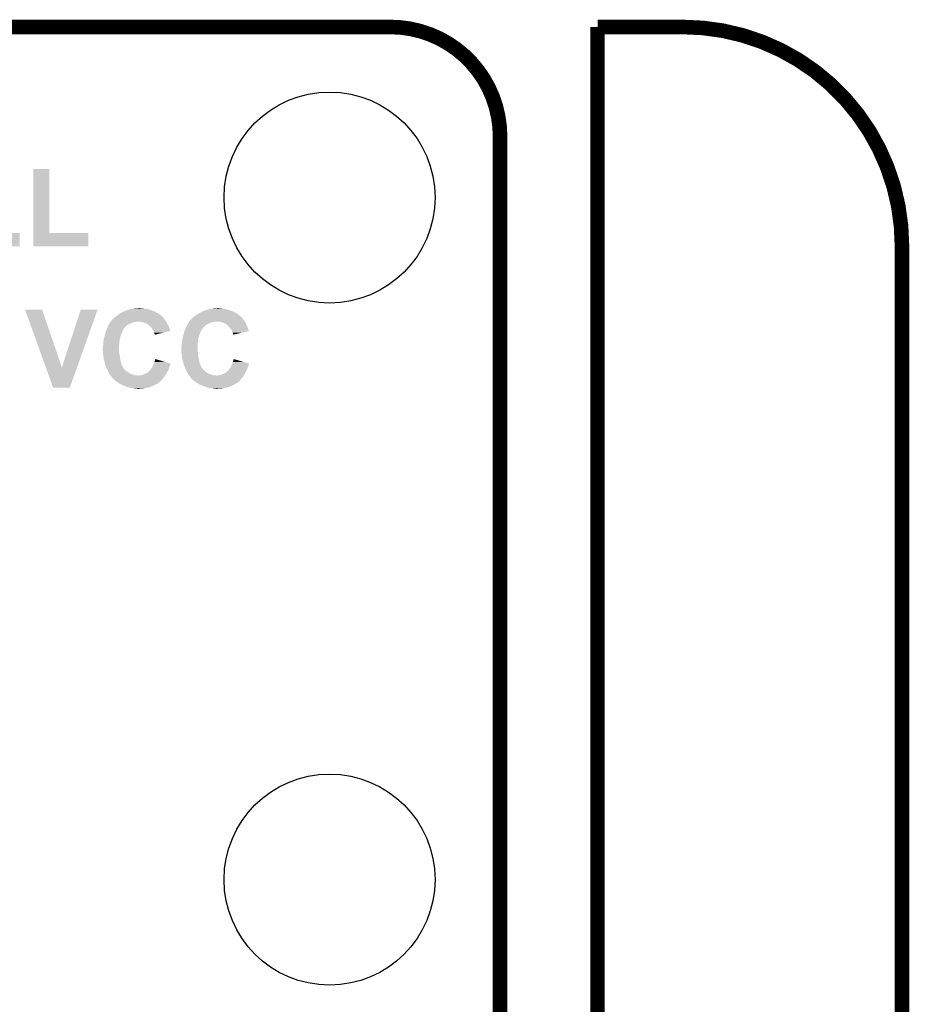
# Model space of a CAD drawing. Extents: x -1.3 to 24.2, y -3.9 to 39.2.
# Tile 29 of 29: x 14.9 to 24.2, y 28.9 to 39.2. Entities that reach past the tile are written whole.
import ezdxf

# ---------------------------------------------------------------- set-up
doc = ezdxf.new("R2010")
doc.units = 0
doc.layers.get('0').update_dxf_attribs({"linetype": 'CONTINUOUS'})
for name, color, linetype in [('THERMO_32_CLICK_V100_GKO', 5, 'CONTINUOUS'), ('THERMO_32_CLICK_V100_GTO', 14, 'CONTINUOUS'), ('THERMO_32_CLICK_V100_GTS', 12, 'CONTINUOUS')]:
    doc.layers.add(name, color=color, linetype=linetype)

# ---------------------------------------------------------------- blocks, each defined once
blk = doc.blocks.new('ROUND_8')
blk.add_circle((0, 0), 1.1)

msp = doc.modelspace()

# ---------------------------------------------------------------- linework, layer by layer
at = {"layer": 'THERMO_32_CLICK_V100_GKO', "const_width": 0.1524}
for points in [[(9.00176, 39.116), (18.796, 39.116)], [(20.955, 39.116), (21.844, 39.116)], [(20.955, 24.80056), (20.955, 39.116)], [(19.939, 26.924), (19.939, 37.973)], [(24.13, -1.27), (24.13, 36.83)]]:
    msp.add_lwpolyline(points, dxfattribs=at)
for points in [[(19.939, 37.973, 0.4142136), (18.796, 39.116)], [(24.13, 36.83, 0.4142136), (21.844, 39.116)]]:
    msp.add_lwpolyline(points, format="xyb", dxfattribs=at)
at = {"layer": 'THERMO_32_CLICK_V100_GTO'}
for points in [[(15.072362, 36.96716), (15.07238, 37.635158), (15.237482, 36.96716), (15.23746, 37.635158)], [(15.07238, 37.635158), (15.072382, 37.63518), (15.23746, 37.635158), (15.072382, 37.63518)], [(14.3129, 36.830022), (14.312902, 36.967138), (14.930098, 36.830022), (14.93012, 36.967138)], [(14.312902, 36.967138), (14.312902, 36.96716), (14.93012, 36.967138), (14.478022, 36.96716)], [(15.07236, 36.830022), (15.072362, 36.967138), (15.646378, 36.830022), (15.6464, 36.967138)], [(15.072362, 36.967138), (15.072362, 36.96716), (15.6464, 36.967138), (15.237482, 36.96716)], [(15.646378, 36.83), (15.07236, 36.830022), (15.646378, 36.83), (15.646378, 36.830022)], [(14.986034, 36.169584), (14.986028, 36.169598), (15.163804, 36.169584), (14.986028, 36.169598)], [(15.202324, 35.567682), (14.986034, 36.169584), (15.36956, 35.567682), (15.163804, 36.169584)], [(15.36956, 35.567682), (15.567666, 36.169572), (15.528474, 35.567682), (15.74291, 36.169572)], [(15.567666, 36.169572), (15.567676, 36.1696), (15.74291, 36.169572), (15.567676, 36.1696)], [(15.9893, 36.13658), (16.00962, 36.14674), (16.36014, 36.13658), (16.34236, 36.14674)], [(16.00962, 36.14674), (16.0147, 36.14928), (16.34236, 36.14674), (16.336646, 36.14928)], [(16.0147, 36.14928), (16.031844, 36.1569), (16.336646, 36.14928), (16.319502, 36.1569)], [(16.031844, 36.1569), (16.03756, 36.15944), (16.319502, 36.1569), (16.309342, 36.15944)], [(16.03756, 36.15944), (16.045182, 36.16198), (16.309342, 36.15944), (16.299182, 36.16198)], [(16.045182, 36.16198), (16.06042, 36.167058), (16.299182, 36.16198), (16.287332, 36.167058)], [(16.06042, 36.167058), (16.06973, 36.169598), (16.287332, 36.167058), (16.281402, 36.169598)], [(16.06973, 36.169598), (16.088358, 36.17468), (16.281402, 36.169598), (16.26108, 36.17468)], [(16.088358, 36.17468), (16.101058, 36.17722), (16.26108, 36.17468), (16.2433, 36.17722)], [(16.101058, 36.17722), (16.11376, 36.17976), (16.2433, 36.17722), (16.228062, 36.17976)], [(16.11376, 36.17976), (16.144238, 36.1823), (16.228062, 36.17976), (16.212822, 36.1823)], [(16.144238, 36.1823), (16.174718, 36.18484), (16.200122, 36.1823), (16.189962, 36.18484)], [(16.807814, 36.13658), (16.81226, 36.13912), (17.180558, 36.13658), (17.17548, 36.13912)], [(16.81226, 36.13912), (16.83258, 36.14928), (17.17548, 36.13912), (17.155162, 36.14928)], [(16.83258, 36.14928), (16.84972, 36.1569), (17.155162, 36.14928), (17.139922, 36.1569)], [(16.84972, 36.1569), (16.85544, 36.159442), (17.139922, 36.1569), (17.129754, 36.159442)], [(16.85544, 36.159442), (16.8639, 36.16198), (17.129754, 36.159442), (17.119602, 36.16198)], [(16.8639, 36.16198), (16.889304, 36.1696), (17.119602, 36.16198), (17.09928, 36.1696)], [(16.889304, 36.1696), (16.90624, 36.17468), (17.09928, 36.1696), (17.081502, 36.17468)], [(16.90624, 36.17468), (16.934178, 36.17976), (17.081502, 36.17468), (17.04594, 36.17976)], [(16.934178, 36.17976), (16.964658, 36.1823), (17.04594, 36.17976), (17.033242, 36.1823)], [(16.964658, 36.1823), (16.995138, 36.18484), (17.020542, 36.1823), (17.007842, 36.18484)], [(15.868904, 36.02736), (15.874998, 36.037518), (16.09344, 36.02736), (16.116298, 36.037518)], [(15.874998, 36.037518), (15.876522, 36.04006), (16.116298, 36.037518), (16.136618, 36.04006)], [(15.876522, 36.04006), (15.878046, 36.042598), (16.136618, 36.04006), (16.144238, 36.042598)], [(15.878046, 36.0426), (15.87957, 36.045138), (16.151856, 36.0426), (16.159478, 36.045138)], [(15.878046, 36.042598), (15.878046, 36.0426), (16.144238, 36.042598), (16.151856, 36.0426)], [(15.87957, 36.04514), (15.88262, 36.050222), (16.456976, 36.04514), (16.4538, 36.050222)], [(15.87957, 36.045138), (15.87957, 36.04514), (16.159478, 36.045138), (16.167098, 36.04514)], [(15.88262, 36.050222), (15.889282, 36.057838), (16.4538, 36.050222), (16.44904, 36.057838)], [(15.889282, 36.057838), (15.900398, 36.07054), (16.44904, 36.057838), (16.438458, 36.07054)], [(15.900398, 36.07054), (15.902938, 36.07308), (16.438458, 36.07054), (16.43634, 36.07308)], [(15.902938, 36.07308), (15.910558, 36.0807), (16.43634, 36.07308), (16.43126, 36.0807)], [(15.910558, 36.0807), (15.9131, 36.08324), (16.43126, 36.0807), (16.428722, 36.08324)], [(15.9131, 36.08324), (15.916908, 36.08578), (16.428722, 36.08324), (16.426182, 36.08578)], [(15.916908, 36.08578), (15.920722, 36.088322), (16.426182, 36.08578), (16.42491, 36.088322)], [(15.920722, 36.088322), (15.923256, 36.090856), (16.42491, 36.088322), (16.423642, 36.090856)], [(15.923256, 36.090856), (15.928342, 36.095942), (16.423642, 36.090856), (16.41856, 36.095942)], [(15.928342, 36.095942), (15.930882, 36.098482), (16.41856, 36.095942), (16.415598, 36.098482)], [(15.930882, 36.098482), (15.94358, 36.106098), (16.415598, 36.098482), (16.40671, 36.106098)], [(15.94358, 36.106098), (15.9512, 36.11118), (16.40671, 36.106098), (16.40078, 36.11118)], [(15.9512, 36.11118), (15.95882, 36.11626), (16.40078, 36.11118), (16.394006, 36.11626)], [(15.95882, 36.11626), (15.97101, 36.126418), (16.394006, 36.11626), (16.38046, 36.126418)], [(15.97101, 36.126418), (15.974064, 36.128962), (16.38046, 36.126418), (16.375374, 36.128962)], [(15.974064, 36.128962), (15.9893, 36.13658), (16.375374, 36.128962), (16.36014, 36.13658)], [(16.189958, 36.0426), (16.167098, 36.04514), (16.458564, 36.0426), (16.456976, 36.04514)], [(16.212822, 36.03752), (16.189958, 36.0426), (16.461738, 36.03752), (16.458564, 36.0426)], [(16.2306, 36.032442), (16.212822, 36.03752), (16.46451, 36.032442), (16.461738, 36.03752)], [(16.686784, 36.02736), (16.692878, 36.037518), (16.91132, 36.02736), (16.934178, 36.037518)], [(16.692878, 36.037518), (16.694404, 36.04006), (16.934178, 36.037518), (16.954498, 36.04006)], [(16.694404, 36.04006), (16.695928, 36.0426), (16.954498, 36.04006), (16.964658, 36.0426)], [(16.695928, 36.0426), (16.69745, 36.045138), (16.972276, 36.0426), (16.977356, 36.045138)], [(16.69745, 36.045138), (16.697452, 36.04514), (16.977356, 36.045138), (16.987518, 36.04514)], [(16.697452, 36.04514), (16.700502, 36.050222), (17.277398, 36.04514), (17.27422, 36.050222)], [(16.700502, 36.050222), (16.708114, 36.057838), (17.27422, 36.050222), (17.26946, 36.057838)], [(16.708114, 36.057838), (16.72082, 36.070546), (17.26946, 36.057838), (17.258872, 36.070546)], [(16.72082, 36.070546), (16.720832, 36.07308), (17.258872, 36.070546), (17.25676, 36.07308)], [(16.720832, 36.07308), (16.720834, 36.073086), (17.25676, 36.07308), (17.256756, 36.073086)], [(16.720834, 36.073086), (16.7259, 36.075624), (17.256756, 36.073086), (17.255064, 36.075624)], [(16.7259, 36.075624), (16.729286, 36.0807), (17.255064, 36.075624), (17.25168, 36.0807)], [(16.729286, 36.0807), (16.730982, 36.083242), (17.25168, 36.0807), (17.249138, 36.083242)], [(16.730982, 36.083242), (16.738602, 36.088322), (17.249138, 36.083242), (17.244058, 36.088322)], [(16.738602, 36.088322), (16.743674, 36.093394), (17.244058, 36.088322), (17.238986, 36.093394)], [(16.743674, 36.093394), (16.746198, 36.095918), (17.238986, 36.093394), (17.23898, 36.095918)], [(16.746198, 36.095918), (16.74622, 36.09594), (17.23898, 36.095918), (17.236446, 36.09594)], [(16.74622, 36.09594), (16.748762, 36.098482), (17.236446, 36.09594), (17.23348, 36.098482)], [(16.748762, 36.098482), (16.76146, 36.106098), (17.23348, 36.098482), (17.224592, 36.106098)], [(16.76146, 36.106098), (16.76908, 36.11118), (17.224592, 36.106098), (17.21866, 36.11118)], [(16.76908, 36.11118), (16.7767, 36.11626), (17.21866, 36.11118), (17.211888, 36.11626)], [(16.7767, 36.11626), (16.79092, 36.12642), (17.211888, 36.11626), (17.19834, 36.12642)], [(16.79092, 36.12642), (16.79448, 36.128962), (17.19834, 36.12642), (17.193892, 36.128962)], [(16.79448, 36.128962), (16.807814, 36.13658), (17.193892, 36.128962), (17.180558, 36.13658)], [(17.010378, 36.0426), (16.987518, 36.04514), (17.278984, 36.0426), (17.277398, 36.04514)], [(17.030712, 36.037518), (17.010378, 36.0426), (17.28216, 36.037518), (17.278984, 36.0426)], [(17.051018, 36.032442), (17.030712, 36.037518), (17.284468, 36.032442), (17.28216, 36.037518)], [(15.823692, 35.928302), (15.828772, 35.941), (15.99438, 35.928302), (15.99946, 35.941)], [(15.828772, 35.941), (15.832836, 35.95116), (15.99946, 35.941), (16.00454, 35.95116)], [(15.832836, 35.95116), (15.835884, 35.95878), (16.00454, 35.95116), (16.00708, 35.95878)], [(15.835884, 35.95878), (15.838932, 35.9664), (16.00708, 35.95878), (16.01216, 35.9664)], [(15.838932, 35.9664), (15.841976, 35.974014), (16.01216, 35.9664), (16.019774, 35.974014)], [(15.841976, 35.974014), (15.84198, 35.97402), (16.019774, 35.974014), (16.019774, 35.97402)], [(15.84198, 35.97402), (15.843824, 35.979092), (16.019774, 35.97402), (16.01978, 35.979092)], [(15.843824, 35.979092), (15.84752, 35.989258), (16.01978, 35.979092), (16.032478, 35.989258)], [(15.84752, 35.989258), (15.852138, 36.001956), (16.032478, 35.989258), (16.042638, 36.001956)], [(15.852138, 36.001956), (15.852142, 36.001962), (16.042638, 36.001956), (16.042646, 36.001962)], [(15.852142, 36.001962), (15.8623, 36.0172), (16.042646, 36.001962), (16.068038, 36.0172)], [(15.8623, 36.0172), (15.86738, 36.024818), (16.068038, 36.0172), (16.087084, 36.024818)], [(15.86738, 36.024818), (15.868904, 36.02736), (16.087084, 36.024818), (16.09344, 36.02736)], [(16.24838, 36.02482), (16.2306, 36.032442), (16.468668, 36.02482), (16.46451, 36.032442)], [(16.261076, 36.01974), (16.24838, 36.02482), (16.47144, 36.01974), (16.468668, 36.02482)], [(16.268698, 36.012122), (16.261076, 36.01974), (16.475596, 36.012122), (16.47144, 36.01974)], [(16.272508, 36.009582), (16.268698, 36.012122), (16.47698, 36.009582), (16.475596, 36.012122)], [(16.276314, 36.007044), (16.272508, 36.009582), (16.478134, 36.007044), (16.47698, 36.009582)], [(16.278854, 36.00704), (16.276314, 36.007044), (16.478136, 36.00704), (16.478134, 36.007044)], [(16.294102, 35.991798), (16.278854, 36.00704), (16.485066, 35.991798), (16.478136, 36.00704)], [(16.302566, 35.98164), (16.294102, 35.991798), (16.489682, 35.98164), (16.485066, 35.991798)], [(16.3068, 35.976558), (16.302566, 35.98164), (16.491132, 35.976558), (16.489682, 35.98164)], [(16.316962, 35.958778), (16.3068, 35.976558), (16.496198, 35.958778), (16.491132, 35.976558)], [(16.325432, 35.946074), (16.316962, 35.958778), (16.499818, 35.946074), (16.496198, 35.958778)], [(16.327118, 35.943544), (16.325432, 35.946074), (16.489182, 35.943544), (16.499818, 35.946074)], [(16.3322, 35.928298), (16.327118, 35.943544), (16.425102, 35.928298), (16.489182, 35.943544)], [(16.643602, 35.928302), (16.647412, 35.941), (16.81226, 35.928302), (16.81734, 35.941)], [(16.647412, 35.941), (16.649698, 35.94862), (16.81734, 35.941), (16.82115, 35.94862)], [(16.649698, 35.94862), (16.650712, 35.951158), (16.82115, 35.94862), (16.82242, 35.951158)], [(16.650712, 35.951158), (16.65681, 35.966398), (16.82242, 35.951158), (16.832578, 35.966398)], [(16.65681, 35.966398), (16.658842, 35.971476), (16.832578, 35.966398), (16.835118, 35.971476)], [(16.658842, 35.971476), (16.65986, 35.97402), (16.835118, 35.971476), (16.83766, 35.97402)], [(16.65986, 35.97402), (16.66101, 35.976554), (16.83766, 35.97402), (16.840194, 35.976554)], [(16.66101, 35.976554), (16.662166, 35.979094), (16.840194, 35.976554), (16.8402, 35.979094)], [(16.662166, 35.979094), (16.67256, 36.001958), (16.8402, 35.979094), (16.86306, 36.001958)], [(16.67256, 36.001958), (16.676794, 36.00958), (16.86306, 36.001958), (16.87322, 36.00958)], [(16.676794, 36.00958), (16.681026, 36.0172), (16.87322, 36.00958), (16.885918, 36.0172)], [(16.681026, 36.0172), (16.68526, 36.02482), (16.885918, 36.0172), (16.904968, 36.02482)], [(16.68526, 36.02482), (16.686784, 36.02736), (16.904968, 36.02482), (16.91132, 36.02736)], [(17.06626, 36.02482), (17.051018, 36.032442), (17.287934, 36.02482), (17.284468, 36.032442)], [(17.07896, 36.01974), (17.06626, 36.02482), (17.290242, 36.01974), (17.287934, 36.02482)], [(17.089118, 36.01212), (17.07896, 36.01974), (17.293706, 36.01212), (17.290242, 36.01974)], [(17.094194, 36.007046), (17.089118, 36.01212), (17.296012, 36.007046), (17.293706, 36.01212)], [(17.096734, 36.00704), (17.094194, 36.007046), (17.296016, 36.00704), (17.296012, 36.007046)], [(17.122138, 35.98164), (17.096734, 36.00704), (17.30756, 35.98164), (17.296016, 36.00704)], [(17.127218, 35.97656), (17.122138, 35.98164), (17.309372, 35.97656), (17.30756, 35.98164)], [(17.13738, 35.958778), (17.127218, 35.97656), (17.31571, 35.958778), (17.309372, 35.97656)], [(17.143734, 35.946074), (17.13738, 35.958778), (17.320236, 35.946074), (17.31571, 35.958778)], [(17.145, 35.94354), (17.143734, 35.946074), (17.309416, 35.94354), (17.320236, 35.946074)], [(17.15008, 35.928302), (17.145, 35.94354), (17.244352, 35.928302), (17.309416, 35.94354)], [(15.80388, 35.847022), (15.806926, 35.862258), (15.972154, 35.847022), (15.97406, 35.862258)], [(15.80388, 35.84194), (15.80388, 35.847022), (15.97152, 35.84194), (15.972154, 35.847022)], [(15.80388, 35.826702), (15.80388, 35.84194), (15.969826, 35.826702), (15.97152, 35.84194)], [(15.806926, 35.862258), (15.80896, 35.87242), (15.97406, 35.862258), (15.9766, 35.87242)], [(15.80896, 35.87242), (15.812008, 35.88258), (15.9766, 35.87242), (15.979142, 35.88258)], [(15.812008, 35.88258), (15.81658, 35.897818), (15.979142, 35.88258), (15.98422, 35.897818)], [(15.81658, 35.897818), (15.821662, 35.923222), (15.98422, 35.897818), (15.992686, 35.923222)], [(15.821662, 35.923222), (15.823692, 35.928302), (15.992686, 35.923222), (15.99438, 35.928302)], [(16.334738, 35.918142), (16.3322, 35.928298), (16.382414, 35.918142), (16.425102, 35.928298)], [(16.337278, 35.913064), (16.334738, 35.918142), (16.36107, 35.913064), (16.382414, 35.918142)], [(16.33728, 35.910542), (16.337278, 35.913064), (16.35047, 35.910542), (16.36107, 35.913064)], [(16.339798, 35.91052), (16.33728, 35.910542), (16.350378, 35.91052), (16.35047, 35.910542)], [(16.33982, 35.908008), (16.339798, 35.91052), (16.33982, 35.908008), (16.350378, 35.91052)], [(16.620806, 35.819078), (16.623664, 35.84194), (16.78686, 35.819078), (16.7894, 35.84194)], [(16.623664, 35.84194), (16.6243, 35.847018), (16.7894, 35.84194), (16.790034, 35.847018)], [(16.6243, 35.847018), (16.627346, 35.862258), (16.790034, 35.847018), (16.79194, 35.862258)], [(16.627346, 35.862258), (16.631412, 35.88258), (16.79194, 35.862258), (16.797022, 35.88258)], [(16.631412, 35.88258), (16.63446, 35.89782), (16.797022, 35.88258), (16.8021, 35.89782)], [(16.63446, 35.89782), (16.643602, 35.928302), (16.8021, 35.89782), (16.81226, 35.928302)], [(17.157698, 35.913064), (17.15008, 35.928302), (17.179288, 35.913064), (17.244352, 35.928302)], [(17.1577, 35.908008), (17.157698, 35.913064), (17.1577, 35.908008), (17.179288, 35.913064)], [(15.79626, 35.765742), (15.7988, 35.775902), (15.96644, 35.765742), (15.96644, 35.775902)], [(15.79626, 35.755578), (15.79626, 35.765742), (15.96644, 35.755578), (15.96644, 35.765742)], [(15.798076, 35.730178), (15.79626, 35.755578), (15.96644, 35.730178), (15.96644, 35.755578)], [(15.7988, 35.72002), (15.798076, 35.730178), (15.968134, 35.72002), (15.96644, 35.730178)], [(15.7988, 35.7886), (15.799526, 35.793682), (15.96644, 35.7886), (15.96644, 35.793682)], [(15.7988, 35.775902), (15.7988, 35.7886), (15.96644, 35.775902), (15.96644, 35.7886)], [(15.799526, 35.793682), (15.80134, 35.80638), (15.96644, 35.793682), (15.967708, 35.80638)], [(15.80134, 35.80638), (15.802926, 35.81908), (15.967708, 35.80638), (15.96898, 35.81908)], [(15.802926, 35.81908), (15.80388, 35.826702), (15.96898, 35.81908), (15.969826, 35.826702)], [(16.61668, 35.7886), (16.617404, 35.79368), (16.78635, 35.7886), (16.78686, 35.79368)], [(16.61668, 35.768282), (16.61668, 35.7886), (16.78432, 35.768282), (16.78635, 35.7886)], [(16.61668, 35.753038), (16.61668, 35.768282), (16.78432, 35.753038), (16.78432, 35.768282)], [(16.61668, 35.742878), (16.61668, 35.753038), (16.78686, 35.742878), (16.78432, 35.753038)], [(16.61668, 35.730178), (16.61668, 35.742878), (16.78686, 35.730178), (16.78686, 35.742878)], [(16.61668, 35.720022), (16.61668, 35.730178), (16.788554, 35.720022), (16.78686, 35.730178)], [(16.617404, 35.79368), (16.61922, 35.80638), (16.78686, 35.79368), (16.78686, 35.80638)], [(16.61922, 35.80638), (16.620806, 35.819078), (16.78686, 35.80638), (16.78686, 35.819078)], [(15.800364, 35.6997), (15.7988, 35.72002), (15.97152, 35.6997), (15.968134, 35.72002)], [(15.80134, 35.686998), (15.800364, 35.6997), (15.973336, 35.686998), (15.97152, 35.6997)], [(15.80642, 35.65652), (15.80134, 35.686998), (15.97769, 35.65652), (15.973336, 35.686998)], [(15.809192, 35.646358), (15.80642, 35.65652), (15.97914, 35.646358), (15.97769, 35.65652)], [(15.81404, 35.62858), (15.809192, 35.646358), (15.983882, 35.62858), (15.97914, 35.646358)], [(15.817736, 35.60826), (15.81404, 35.62858), (15.9893, 35.60826), (15.983882, 35.62858)], [(16.33474, 35.6235), (16.34492, 35.653976), (16.444332, 35.6235), (16.34492, 35.653976)], [(16.617464, 35.714938), (16.61668, 35.720022), (16.7894, 35.714938), (16.788554, 35.720022)], [(16.619808, 35.6997), (16.617464, 35.714938), (16.7894, 35.6997), (16.7894, 35.714938)], [(16.62176, 35.687), (16.619808, 35.6997), (16.791216, 35.687), (16.7894, 35.6997)], [(16.622184, 35.681922), (16.62176, 35.687), (16.79194, 35.681922), (16.791216, 35.687)], [(16.6243, 35.656522), (16.622184, 35.681922), (16.797384, 35.656522), (16.79194, 35.681922)], [(16.627072, 35.64636), (16.6243, 35.656522), (16.79956, 35.64636), (16.797384, 35.656522)], [(16.637462, 35.608258), (16.627072, 35.64636), (16.807182, 35.608258), (16.79956, 35.64636)], [(17.15262, 35.6235), (17.1628, 35.653976), (17.263816, 35.6235), (17.1628, 35.653976)], [(15.278096, 35.356816), (15.202324, 35.567682), (15.453348, 35.356816), (15.528474, 35.567682)], [(15.81912, 35.600642), (15.817736, 35.60826), (15.991478, 35.600642), (15.9893, 35.60826)], [(15.823188, 35.590476), (15.81912, 35.600642), (15.994382, 35.590476), (15.991478, 35.600642)], [(15.82928, 35.57524), (15.823188, 35.590476), (16.00454, 35.57524), (15.994382, 35.590476)], [(15.829282, 35.575238), (15.82928, 35.57524), (16.00454, 35.575238), (16.00454, 35.57524)], [(15.836054, 35.560002), (15.829282, 35.575238), (16.01216, 35.560002), (16.00454, 35.575238)], [(15.83944, 35.55238), (15.836054, 35.560002), (16.016734, 35.55238), (16.01216, 35.560002)], [(15.841982, 35.547298), (15.83944, 35.55238), (16.019782, 35.547298), (16.016734, 35.55238)], [(15.843252, 35.544758), (15.841982, 35.547298), (16.022324, 35.544758), (16.019782, 35.547298)], [(15.844522, 35.542218), (15.843252, 35.544758), (16.0274, 35.542218), (16.022324, 35.544758)], [(15.8496, 35.53206), (15.844522, 35.542218), (16.03756, 35.53206), (16.0274, 35.542218)], [(15.851778, 35.52698), (15.8496, 35.53206), (16.04264, 35.52698), (16.03756, 35.53206)], [(15.85722, 35.51428), (15.851778, 35.52698), (16.06042, 35.51428), (16.04264, 35.52698)], [(16.256, 35.5092), (16.27632, 35.524442), (16.462586, 35.5092), (16.471476, 35.524442)], [(16.27632, 35.524442), (16.2814, 35.529522), (16.471476, 35.524442), (16.47444, 35.529522)], [(16.2814, 35.529522), (16.28394, 35.532062), (16.47444, 35.529522), (16.47571, 35.532062)], [(16.28394, 35.532062), (16.29156, 35.54222), (16.47571, 35.532062), (16.480788, 35.54222)], [(16.29156, 35.54222), (16.293592, 35.54476), (16.480788, 35.54222), (16.48206, 35.54476)], [(16.293592, 35.54476), (16.30172, 35.55492), (16.48206, 35.54476), (16.485446, 35.55492)], [(16.30172, 35.55492), (16.30535, 35.560002), (16.485446, 35.55492), (16.48714, 35.560002)], [(16.30535, 35.560002), (16.31442, 35.5727), (16.48714, 35.560002), (16.49222, 35.5727)], [(16.31442, 35.5727), (16.318934, 35.582858), (16.49222, 35.5727), (16.4973, 35.582858)], [(16.318934, 35.582858), (16.32345, 35.59302), (16.4973, 35.582858), (16.499842, 35.59302)], [(16.32345, 35.59302), (16.32458, 35.59556), (16.499842, 35.59302), (16.500686, 35.59556)], [(16.32458, 35.59556), (16.326426, 35.600638), (16.500686, 35.59556), (16.502378, 35.600638)], [(16.326426, 35.600638), (16.328268, 35.605704), (16.502378, 35.600638), (16.50238, 35.605704)], [(16.328268, 35.605704), (16.33474, 35.6235), (16.50238, 35.605704), (16.444332, 35.6235)], [(16.639538, 35.60064), (16.637462, 35.608258), (16.810448, 35.60064), (16.807182, 35.608258)], [(16.643604, 35.59048), (16.639538, 35.60064), (16.8148, 35.59048), (16.810448, 35.60064)], [(16.6497, 35.57524), (16.643604, 35.59048), (16.82242, 35.57524), (16.8148, 35.59048)], [(16.654782, 35.56), (16.6497, 35.57524), (16.83004, 35.56), (16.82242, 35.57524)], [(16.65732, 35.552382), (16.654782, 35.56), (16.836132, 35.552382), (16.83004, 35.56)], [(16.659864, 35.547294), (16.65732, 35.552382), (16.8402, 35.547294), (16.836132, 35.552382)], [(16.661132, 35.54476), (16.659864, 35.547294), (16.840222, 35.54476), (16.8402, 35.547294)], [(16.661134, 35.544754), (16.661132, 35.54476), (16.842746, 35.544754), (16.840222, 35.54476)], [(16.664942, 35.537138), (16.661134, 35.544754), (16.850362, 35.537138), (16.842746, 35.544754)], [(16.66748, 35.53206), (16.664942, 35.537138), (16.85671, 35.53206), (16.850362, 35.537138)], [(16.670384, 35.52698), (16.66748, 35.53206), (16.86306, 35.52698), (16.85671, 35.53206)], [(16.67764, 35.514282), (16.670384, 35.52698), (16.8783, 35.514282), (16.86306, 35.52698)], [(17.07642, 35.5092), (17.0942, 35.524438), (17.282158, 35.5092), (17.289778, 35.524438)], [(17.0942, 35.524438), (17.111982, 35.542222), (17.289778, 35.524438), (17.29867, 35.542222)], [(17.111982, 35.542222), (17.113504, 35.54476), (17.29867, 35.542222), (17.29994, 35.54476)], [(17.113504, 35.54476), (17.119598, 35.55492), (17.29994, 35.54476), (17.303326, 35.55492)], [(17.119598, 35.55492), (17.123228, 35.560002), (17.303326, 35.55492), (17.30502, 35.560002)], [(17.123228, 35.560002), (17.1323, 35.5727), (17.30502, 35.560002), (17.3101, 35.5727)], [(17.1323, 35.5727), (17.136814, 35.582858), (17.3101, 35.5727), (17.31518, 35.582858)], [(17.136814, 35.582858), (17.14133, 35.59302), (17.31518, 35.582858), (17.317722, 35.59302)], [(17.14133, 35.59302), (17.14246, 35.59556), (17.317722, 35.59302), (17.318568, 35.59556)], [(17.14246, 35.59556), (17.144304, 35.600636), (17.318568, 35.59556), (17.32026, 35.600636)], [(17.144304, 35.600636), (17.145228, 35.603174), (17.32026, 35.600636), (17.322794, 35.603174)], [(17.145228, 35.603174), (17.146148, 35.605704), (17.322794, 35.603174), (17.3228, 35.605704)], [(17.146148, 35.605704), (17.15262, 35.6235), (17.3228, 35.605704), (17.263816, 35.6235)], [(15.864478, 35.50158), (15.85722, 35.51428), (16.08074, 35.50158), (16.06042, 35.51428)], [(15.867378, 35.496502), (15.864478, 35.50158), (16.095974, 35.496502), (16.08074, 35.50158)], [(15.869412, 35.49396), (15.867378, 35.496502), (16.1036, 35.49396), (16.095974, 35.496502)], [(15.87754, 35.4838), (15.869412, 35.49396), (16.131544, 35.4838), (16.1036, 35.49396)], [(15.87881, 35.48126), (15.87754, 35.4838), (16.164562, 35.48126), (16.14678, 35.4838)], [(15.882618, 35.473644), (15.87881, 35.48126), (16.44103, 35.473644), (16.445718, 35.48126)], [(15.890238, 35.466022), (15.882618, 35.473644), (16.43634, 35.466022), (16.44103, 35.473644)], [(15.89024, 35.46602), (15.890238, 35.466022), (16.43634, 35.46602), (16.43634, 35.466022)], [(15.895318, 35.458402), (15.89024, 35.46602), (16.430478, 35.458402), (16.43634, 35.46602)], [(15.897854, 35.453334), (15.895318, 35.458402), (16.42658, 35.453334), (16.430478, 35.458402)], [(15.900394, 35.45332), (15.897854, 35.453334), (16.42657, 35.45332), (16.42658, 35.453334)], [(15.92072, 35.433002), (15.900394, 35.45332), (16.41094, 35.433002), (16.42657, 35.45332)], [(15.920726, 35.432998), (15.92072, 35.433002), (16.410938, 35.432998), (16.41094, 35.433002)], [(15.94104, 35.41776), (15.920726, 35.432998), (16.392656, 35.41776), (16.410938, 35.432998)], [(16.164562, 35.48126), (16.169644, 35.481262), (16.445718, 35.48126), (16.445718, 35.481262)], [(16.169644, 35.481262), (16.174724, 35.4838), (16.445718, 35.481262), (16.44728, 35.4838)], [(16.187422, 35.4838), (16.202662, 35.486342), (16.44728, 35.4838), (16.448844, 35.486342)], [(16.202662, 35.486342), (16.22044, 35.493962), (16.448844, 35.486342), (16.453534, 35.493962)], [(16.22044, 35.493962), (16.238222, 35.49904), (16.453534, 35.493962), (16.45666, 35.49904)], [(16.238222, 35.49904), (16.256, 35.5092), (16.45666, 35.49904), (16.462586, 35.5092)], [(16.677642, 35.51428), (16.67764, 35.514282), (16.878302, 35.51428), (16.8783, 35.514282)], [(16.683086, 35.501578), (16.677642, 35.51428), (16.89862, 35.501578), (16.878302, 35.51428)], [(16.68526, 35.496502), (16.683086, 35.501578), (16.91555, 35.496502), (16.89862, 35.501578)], [(16.687292, 35.493962), (16.68526, 35.496502), (16.92402, 35.493962), (16.91555, 35.496502)], [(16.69542, 35.4838), (16.687292, 35.493962), (16.951964, 35.4838), (16.92402, 35.493962)], [(16.697326, 35.48126), (16.69542, 35.4838), (16.982442, 35.48126), (16.967202, 35.4838)], [(16.70304, 35.473642), (16.697326, 35.48126), (17.26145, 35.473642), (17.266136, 35.48126)], [(16.710658, 35.466022), (16.70304, 35.473642), (17.25676, 35.466022), (17.26145, 35.473642)], [(16.71066, 35.46602), (16.710658, 35.466022), (17.25676, 35.46602), (17.25676, 35.466022)], [(16.715738, 35.458402), (16.71066, 35.46602), (17.250314, 35.458402), (17.25676, 35.46602)], [(16.718278, 35.453324), (16.715738, 35.458402), (17.246016, 35.453324), (17.250314, 35.458402)], [(16.738598, 35.433002), (16.718278, 35.453324), (17.228822, 35.433002), (17.246016, 35.453324)], [(16.757652, 35.4203), (16.738598, 35.433002), (17.21612, 35.4203), (17.228822, 35.433002)], [(16.76146, 35.41776), (16.757652, 35.4203), (17.21307, 35.41776), (17.21612, 35.4203)], [(16.982442, 35.48126), (16.990066, 35.481266), (17.266136, 35.48126), (17.26614, 35.481266)], [(16.990066, 35.481266), (16.992606, 35.4838), (17.26614, 35.481266), (17.2677, 35.4838)], [(17.007842, 35.4838), (17.023082, 35.486342), (17.2677, 35.4838), (17.269264, 35.486342)], [(17.023082, 35.486342), (17.038322, 35.493962), (17.269264, 35.486342), (17.273954, 35.493962)], [(17.038322, 35.493962), (17.0561, 35.49904), (17.273954, 35.493962), (17.277078, 35.49904)], [(17.0561, 35.49904), (17.056104, 35.499042), (17.277078, 35.49904), (17.27708, 35.499042)], [(17.056104, 35.499042), (17.07642, 35.5092), (17.27708, 35.499042), (17.282158, 35.5092)], [(15.453344, 35.3568), (15.278096, 35.356816), (15.453344, 35.3568), (15.453348, 35.356816)], [(15.956292, 35.407592), (15.94104, 35.41776), (16.38046, 35.407592), (16.392656, 35.41776)], [(15.96009, 35.40506), (15.956292, 35.407592), (16.380438, 35.40506), (16.38046, 35.407592)], [(15.960094, 35.405058), (15.96009, 35.40506), (16.377916, 35.405058), (16.380438, 35.40506)], [(15.9639, 35.40252), (15.960094, 35.405058), (16.37284, 35.40252), (16.377916, 35.405058)], [(15.963904, 35.402518), (15.9639, 35.40252), (16.372838, 35.402518), (16.37284, 35.40252)], [(15.982188, 35.39236), (15.963904, 35.402518), (16.357598, 35.39236), (16.372838, 35.402518)], [(15.98676, 35.38982), (15.982188, 35.39236), (16.352518, 35.38982), (16.357598, 35.39236)], [(15.99184, 35.38728), (15.98676, 35.38982), (16.34744, 35.38728), (16.352518, 35.38982)], [(16.002, 35.3822), (15.99184, 35.38728), (16.334738, 35.3822), (16.34744, 35.38728)], [(16.00708, 35.37966), (16.002, 35.3822), (16.330504, 35.37966), (16.334738, 35.3822)], [(16.018512, 35.37458), (16.00708, 35.37966), (16.32204, 35.37458), (16.330504, 35.37966)], [(16.029942, 35.3695), (16.018512, 35.37458), (16.3068, 35.3695), (16.32204, 35.37458)], [(16.0528, 35.36188), (16.029942, 35.3695), (16.29156, 35.36188), (16.3068, 35.3695)], [(16.052808, 35.361878), (16.0528, 35.36188), (16.291558, 35.361878), (16.29156, 35.36188)], [(16.07058, 35.3568), (16.052808, 35.361878), (16.273778, 35.3568), (16.291558, 35.361878)], [(16.08074, 35.35426), (16.07058, 35.3568), (16.253458, 35.35426), (16.273778, 35.3568)], [(16.0909, 35.35172), (16.08074, 35.35426), (16.24457, 35.35172), (16.253458, 35.35426)], [(16.10868, 35.34918), (16.0909, 35.35172), (16.235682, 35.34918), (16.24457, 35.35172)], [(16.12646, 35.34664), (16.10868, 35.34918), (16.22425, 35.34664), (16.235682, 35.34918)], [(16.139158, 35.3441), (16.12646, 35.34664), (16.212818, 35.3441), (16.22425, 35.34664)], [(16.159478, 35.34156), (16.149318, 35.3441), (16.164562, 35.34156), (16.18996, 35.3441)], [(16.775004, 35.407602), (16.76146, 35.41776), (17.200882, 35.407602), (17.21307, 35.41776)], [(16.778392, 35.40506), (16.775004, 35.407602), (17.198334, 35.40506), (17.200882, 35.407602)], [(16.7784, 35.405054), (16.778392, 35.40506), (17.195794, 35.405054), (17.198334, 35.40506)], [(16.781778, 35.40252), (16.7784, 35.405054), (17.19326, 35.40252), (17.195794, 35.405054)], [(16.800068, 35.39236), (16.781778, 35.40252), (17.17802, 35.39236), (17.19326, 35.40252)], [(16.80464, 35.38982), (16.800068, 35.39236), (17.17167, 35.38982), (17.17802, 35.39236)], [(16.810356, 35.38728), (16.80464, 35.38982), (17.16532, 35.38728), (17.17167, 35.38982)], [(16.821786, 35.3822), (16.810356, 35.38728), (17.155162, 35.3822), (17.16532, 35.38728)], [(16.83893, 35.37458), (16.821786, 35.3822), (17.14246, 35.37458), (17.155162, 35.3822)], [(16.85036, 35.3695), (16.83893, 35.37458), (17.127222, 35.3695), (17.14246, 35.37458)], [(16.870678, 35.361882), (16.85036, 35.3695), (17.109448, 35.361882), (17.127222, 35.3695)], [(16.870694, 35.361878), (16.870678, 35.361882), (17.10944, 35.361878), (17.109448, 35.361882)], [(16.891004, 35.3568), (16.870694, 35.361878), (17.091658, 35.3568), (17.10944, 35.361878)], [(16.901162, 35.35426), (16.891004, 35.3568), (17.07388, 35.35426), (17.091658, 35.3568)], [(16.91132, 35.35172), (16.901162, 35.35426), (17.06372, 35.35172), (17.07388, 35.35426)], [(16.9291, 35.34918), (16.91132, 35.35172), (17.05356, 35.34918), (17.06372, 35.35172)], [(16.94434, 35.34664), (16.9291, 35.34918), (17.042128, 35.34664), (17.05356, 35.34918)], [(16.957038, 35.3441), (16.94434, 35.34664), (17.030698, 35.3441), (17.042128, 35.34664)], [(16.977358, 35.341562), (16.969736, 35.3441), (16.984996, 35.341562), (17.00784, 35.3441)], [(16.984978, 35.34156), (16.977358, 35.341562), (16.984978, 35.34156), (16.984996, 35.341562)]]:
    msp.add_solid(points, dxfattribs=at)

# ---------------------------------------------------------------- block references
at = {"layer": 'THERMO_32_CLICK_V100_GTS'}
for p in [(18.161, 37.338), (18.161, 30.226)]:
    msp.add_blockref('ROUND_8', p, dxfattribs=at)

doc.saveas('drawing.dxf')
